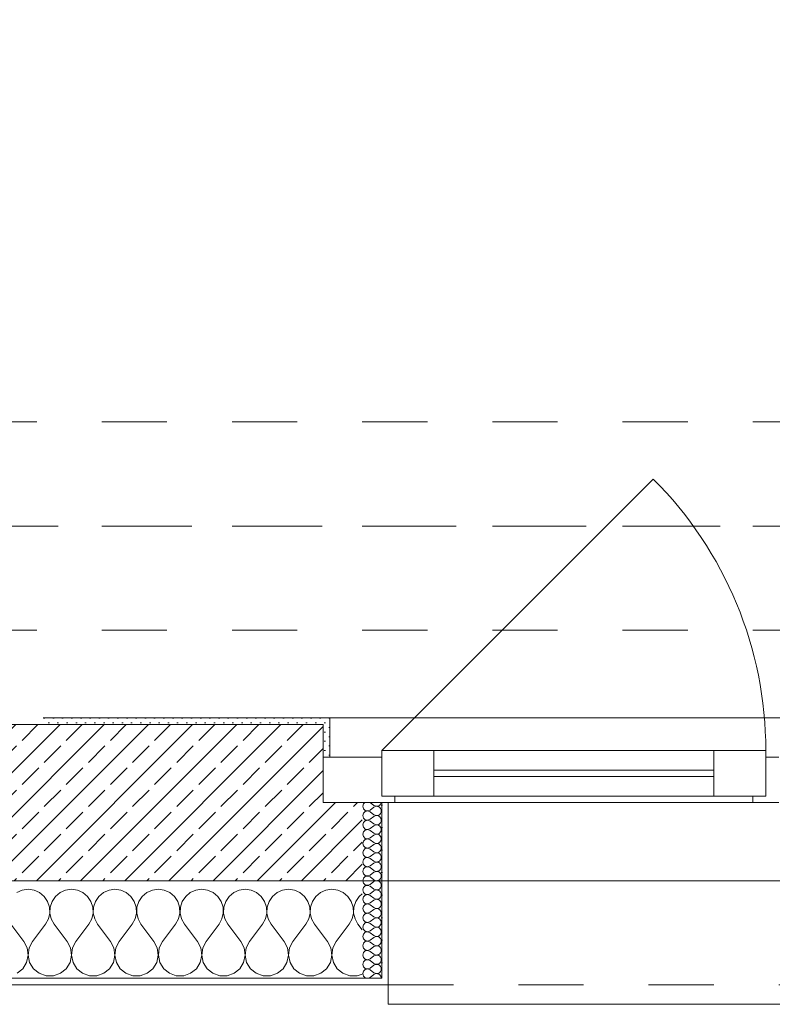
# Model space of a CAD drawing. Header units: metres. Extents: x -3.5 to 65.3, y -10.9 to 16.7.
# Tile 14 of 234: x 7.9 to 9, y -0.2 to 1.3. Entities that reach past the tile are written whole.
import ezdxf

# ---------------------------------------------------------------- set-up
doc = ezdxf.new("R2010")
doc.units = ezdxf.units.M
doc.header["$MEASUREMENT"] = 0
for name, pattern in [('Achse', [0.08, 0.04, -0.02, 0, -0.02]), ('Strichlinie doppelt', [0.218722, 0.105833, -0.042333, 0.028222, -0.042333]), ('Strichlinie eng', [0.046, 0.03, -0.016]), ('Untersicht', [0.04, 0.03, -0.01])]:
    doc.linetypes.add(name, pattern=pattern)
for name, color, linetype in [('451 - Universal.Achsen Raster', 7, 'Continuous'), ('603 - Struktur.Bodenplatte_ Decke Roh', 7, 'Continuous'), ('604 - Struktur.Wand Aussen', 7, 'Continuous'), ('608 - Struktur.Träger', 7, 'Continuous')]:
    doc.layers.add(name, color=color, linetype=linetype)
pattern_1 = [(0, (0, 0), (0, 0.03464102), [0, -0.02]), (0, (0.01, 0.01732), (0, 0.03464102), [0, -0.02])]
pattern_2 = [(45, (0, 0), (-0.007071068, 0.007071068), [0, -0.01])]

# ---------------------------------------------------------------- blocks, each defined once
blk = doc.blocks.new('*X13')
at = {"layer": '604 - Struktur.Wand Aussen', "color": 7, "linetype": 'Continuous', "lineweight": 5}
for p, q in [((7.8576, -0.0096), (7.8491, -0.0133)), ((7.8667, -0.0083), (7.8576, -0.0096)), ((7.8758, -0.0096), (7.8667, -0.0083)), ((7.8842, -0.0133), (7.8758, -0.0096)), ((7.8913, -0.0192), (7.8842, -0.0133)), ((7.9158, -0.0133), (7.9087, -0.0192)), ((7.9242, -0.0096), (7.9158, -0.0133)), ((7.9333, -0.0083), (7.9242, -0.0096)), ((7.9424, -0.0096), (7.9333, -0.0083)), ((7.9509, -0.0133), (7.9424, -0.0096)), ((7.9579, -0.0192), (7.9509, -0.0133)), ((7.9825, -0.0133), (7.9754, -0.0192)), ((7.9909, -0.0096), (7.9825, -0.0133)), ((8, -0.0083), (7.9909, -0.0096)), ((8.0091, -0.0096), (8, -0.0083)), ((8.0175, -0.0133), (8.0091, -0.0096)), ((8.0246, -0.0192), (8.0175, -0.0133)), ((8.0491, -0.0133), (8.0421, -0.0192)), ((8.0576, -0.0096), (8.0491, -0.0133)), ((8.0667, -0.0083), (8.0576, -0.0096)), ((8.0758, -0.0096), (8.0667, -0.0083)), ((8.0842, -0.0133), (8.0758, -0.0096)), ((8.0913, -0.0192), (8.0842, -0.0133)), ((8.1158, -0.0133), (8.1087, -0.0192)), ((8.1242, -0.0096), (8.1158, -0.0133)), ((8.1333, -0.0083), (8.1242, -0.0096)), ((8.1424, -0.0096), (8.1333, -0.0083)), ((8.1509, -0.0133), (8.1424, -0.0096)), ((8.1579, -0.0192), (8.1509, -0.0133)), ((8.1825, -0.0133), (8.1754, -0.0192)), ((8.1909, -0.0096), (8.1825, -0.0133)), ((8.2, -0.0083), (8.1909, -0.0096)), ((8.2091, -0.0096), (8.2, -0.0083)), ((8.2175, -0.0133), (8.2091, -0.0096)), ((8.2246, -0.0192), (8.2175, -0.0133)), ((8.2491, -0.0133), (8.2421, -0.0192)), ((8.2576, -0.0096), (8.2491, -0.0133)), ((8.2667, -0.0083), (8.2576, -0.0096)), ((8.2758, -0.0096), (8.2667, -0.0083)), ((8.2842, -0.0133), (8.2758, -0.0096)), ((8.2913, -0.0192), (8.2842, -0.0133)), ((8.3158, -0.0133), (8.3087, -0.0192)), ((8.3242, -0.0096), (8.3158, -0.0133)), ((8.3333, -0.0083), (8.3242, -0.0096)), ((8.3424, -0.0096), (8.3333, -0.0083)), ((8.3509, -0.0133), (8.3424, -0.0096)), ((8.3579, -0.0192), (8.3509, -0.0133)), ((7.8965, -0.0268), (7.8913, -0.0192)), ((7.8994, -0.0355), (7.8965, -0.0268)), ((7.9035, -0.0268), (7.9006, -0.0355)), ((7.9087, -0.0192), (7.9035, -0.0268)), ((7.9631, -0.0268), (7.9579, -0.0192)), ((7.9661, -0.0355), (7.9631, -0.0268)), ((7.9702, -0.0268), (7.9672, -0.0355)), ((7.9754, -0.0192), (7.9702, -0.0268)), ((8.0298, -0.0268), (8.0246, -0.0192)), ((8.0328, -0.0355), (8.0298, -0.0268)), ((8.0369, -0.0268), (8.0339, -0.0355)), ((8.0421, -0.0192), (8.0369, -0.0268)), ((8.0965, -0.0268), (8.0913, -0.0192)), ((8.0994, -0.0355), (8.0965, -0.0268)), ((8.1035, -0.0268), (8.1006, -0.0355)), ((8.1087, -0.0192), (8.1035, -0.0268)), ((8.1631, -0.0268), (8.1579, -0.0192)), ((8.1661, -0.0355), (8.1631, -0.0268)), ((8.1702, -0.0268), (8.1672, -0.0355)), ((8.1754, -0.0192), (8.1702, -0.0268)), ((8.2298, -0.0268), (8.2246, -0.0192)), ((8.2328, -0.0355), (8.2298, -0.0268)), ((8.2369, -0.0268), (8.2339, -0.0355)), ((8.2421, -0.0192), (8.2369, -0.0268)), ((8.2965, -0.0268), (8.2913, -0.0192)), ((8.2994, -0.0355), (8.2965, -0.0268)), ((8.3035, -0.0268), (8.3006, -0.0355)), ((8.3087, -0.0192), (8.3035, -0.0268)), ((8.3631, -0.0268), (8.3579, -0.0192)), ((8.3661, -0.0355), (8.3631, -0.0268)), ((8.3702, -0.0268), (8.3672, -0.0355)), ((8.3754, -0.0192), (8.3702, -0.0268)), ((8.38, -0.0154), (8.3754, -0.0192)), ((7.8978, -0.0536), (7.8999, -0.0447)), ((7.8999, -0.0447), (7.8994, -0.0355)), ((7.9006, -0.0355), (7.9001, -0.0447)), ((7.9001, -0.0447), (7.9022, -0.0536)), ((7.9645, -0.0536), (7.9665, -0.0447)), ((7.9665, -0.0447), (7.9661, -0.0355)), ((7.9672, -0.0355), (7.9668, -0.0447)), ((7.9668, -0.0447), (7.9689, -0.0536)), ((8.0311, -0.0536), (8.0332, -0.0447)), ((8.0332, -0.0447), (8.0328, -0.0355)), ((8.0339, -0.0355), (8.0335, -0.0447)), ((8.0335, -0.0447), (8.0355, -0.0536)), ((8.0978, -0.0536), (8.0999, -0.0447)), ((8.0999, -0.0447), (8.0994, -0.0355)), ((8.1006, -0.0355), (8.1001, -0.0447)), ((8.1001, -0.0447), (8.1022, -0.0536)), ((8.1645, -0.0536), (8.1665, -0.0447)), ((8.1665, -0.0447), (8.1661, -0.0355)), ((8.1672, -0.0355), (8.1668, -0.0447)), ((8.1668, -0.0447), (8.1689, -0.0536)), ((8.2311, -0.0536), (8.2332, -0.0447)), ((8.2332, -0.0447), (8.2328, -0.0355)), ((8.2339, -0.0355), (8.2335, -0.0447)), ((8.2335, -0.0447), (8.2355, -0.0536)), ((8.2978, -0.0536), (8.2999, -0.0447)), ((8.2999, -0.0447), (8.2994, -0.0355)), ((8.3006, -0.0355), (8.3001, -0.0447)), ((8.3001, -0.0447), (8.3022, -0.0536)), ((8.3645, -0.0536), (8.3665, -0.0447)), ((8.3665, -0.0447), (8.3661, -0.0355)), ((8.3672, -0.0355), (8.3668, -0.0447)), ((8.3668, -0.0447), (8.3689, -0.0536)), ((7.8933, -0.0617), (7.8978, -0.0536)), ((7.9022, -0.0536), (7.9067, -0.0617)), ((7.96, -0.0617), (7.9645, -0.0536)), ((7.9689, -0.0536), (7.9733, -0.0617)), ((8.0267, -0.0617), (8.0311, -0.0536)), ((8.0355, -0.0536), (8.04, -0.0617)), ((8.0933, -0.0617), (8.0978, -0.0536)), ((8.1022, -0.0536), (8.1067, -0.0617)), ((8.16, -0.0617), (8.1645, -0.0536)), ((8.1689, -0.0536), (8.1733, -0.0617)), ((8.2267, -0.0617), (8.2311, -0.0536)), ((8.2355, -0.0536), (8.24, -0.0617)), ((8.2933, -0.0617), (8.2978, -0.0536)), ((8.3022, -0.0536), (8.3067, -0.0617)), ((8.36, -0.0617), (8.3645, -0.0536)), ((8.3689, -0.0536), (8.3733, -0.0617)), ((7.86, -0.0883), (7.84, -0.0617)), ((7.8733, -0.0883), (7.8933, -0.0617)), ((7.9267, -0.0883), (7.9067, -0.0617)), ((7.94, -0.0883), (7.96, -0.0617)), ((7.9933, -0.0883), (7.9733, -0.0617)), ((8.0067, -0.0883), (8.0267, -0.0617)), ((8.06, -0.0883), (8.04, -0.0617)), ((8.0733, -0.0883), (8.0933, -0.0617)), ((8.1267, -0.0883), (8.1067, -0.0617)), ((8.14, -0.0883), (8.16, -0.0617)), ((8.1933, -0.0883), (8.1733, -0.0617)), ((8.2067, -0.0883), (8.2267, -0.0617)), ((8.26, -0.0883), (8.24, -0.0617)), ((8.2733, -0.0883), (8.2933, -0.0617)), ((8.3267, -0.0883), (8.3067, -0.0617)), ((8.34, -0.0883), (8.36, -0.0617)), ((8.38, -0.0706), (8.3733, -0.0617)), ((7.8651, -0.0984), (7.86, -0.0883)), ((7.8733, -0.0883), (7.8682, -0.0984)), ((7.9318, -0.0984), (7.9267, -0.0883)), ((7.94, -0.0883), (7.9349, -0.0984)), ((7.9985, -0.0984), (7.9933, -0.0883)), ((8.0067, -0.0883), (8.0015, -0.0984)), ((8.0651, -0.0984), (8.06, -0.0883)), ((8.0733, -0.0883), (8.0682, -0.0984)), ((8.1318, -0.0984), (8.1267, -0.0883)), ((8.14, -0.0883), (8.1349, -0.0984)), ((8.1985, -0.0984), (8.1933, -0.0883)), ((8.2067, -0.0883), (8.2015, -0.0984)), ((8.2651, -0.0984), (8.26, -0.0883)), ((8.2733, -0.0883), (8.2682, -0.0984)), ((8.3318, -0.0984), (8.3267, -0.0883)), ((8.34, -0.0883), (8.3349, -0.0984)), ((7.8666, -0.1096), (7.8651, -0.0984)), ((7.8682, -0.0984), (7.8667, -0.1096)), ((7.9333, -0.1096), (7.9318, -0.0984)), ((7.9349, -0.0984), (7.9334, -0.1096)), ((8, -0.1096), (7.9985, -0.0984)), ((8.0015, -0.0984), (8, -0.1096)), ((8.0666, -0.1096), (8.0651, -0.0984)), ((8.0682, -0.0984), (8.0667, -0.1096)), ((8.1333, -0.1096), (8.1318, -0.0984)), ((8.1349, -0.0984), (8.1334, -0.1096)), ((8.2, -0.1096), (8.1985, -0.0984)), ((8.2015, -0.0984), (8.2, -0.1096)), ((8.2666, -0.1096), (8.2651, -0.0984)), ((8.2682, -0.0984), (8.2667, -0.1096)), ((8.3333, -0.1096), (8.3318, -0.0984)), ((8.3349, -0.0984), (8.3334, -0.1096)), ((7.8584, -0.1303), (7.8643, -0.1207)), ((7.8643, -0.1207), (7.8666, -0.1096)), ((7.8667, -0.1096), (7.869, -0.1207)), ((7.869, -0.1207), (7.8749, -0.1303)), ((7.9251, -0.1303), (7.931, -0.1207)), ((7.931, -0.1207), (7.9333, -0.1096)), ((7.9334, -0.1096), (7.9357, -0.1207)), ((7.9357, -0.1207), (7.9416, -0.1303)), ((7.9917, -0.1303), (7.9976, -0.1207)), ((7.9976, -0.1207), (8, -0.1096)), ((8, -0.1096), (8.0024, -0.1207)), ((8.0024, -0.1207), (8.0083, -0.1303)), ((8.0584, -0.1303), (8.0643, -0.1207)), ((8.0643, -0.1207), (8.0666, -0.1096)), ((8.0667, -0.1096), (8.069, -0.1207)), ((8.069, -0.1207), (8.0749, -0.1303)), ((8.1251, -0.1303), (8.131, -0.1207)), ((8.131, -0.1207), (8.1333, -0.1096)), ((8.1334, -0.1096), (8.1357, -0.1207)), ((8.1357, -0.1207), (8.1416, -0.1303)), ((8.1917, -0.1303), (8.1976, -0.1207)), ((8.1976, -0.1207), (8.2, -0.1096)), ((8.2, -0.1096), (8.2024, -0.1207)), ((8.2024, -0.1207), (8.2083, -0.1303)), ((8.2584, -0.1303), (8.2643, -0.1207)), ((8.2643, -0.1207), (8.2666, -0.1096)), ((8.2667, -0.1096), (8.269, -0.1207)), ((8.269, -0.1207), (8.2749, -0.1303)), ((8.3251, -0.1303), (8.331, -0.1207)), ((8.331, -0.1207), (8.3333, -0.1096)), ((8.3334, -0.1096), (8.3357, -0.1207)), ((8.3357, -0.1207), (8.3416, -0.1303)), ((7.8496, -0.1374), (7.8584, -0.1303)), ((7.8749, -0.1303), (7.8837, -0.1374)), ((7.9163, -0.1374), (7.9251, -0.1303)), ((7.9416, -0.1303), (7.9504, -0.1374)), ((7.983, -0.1374), (7.9917, -0.1303)), ((8.0083, -0.1303), (8.017, -0.1374)), ((8.0496, -0.1374), (8.0584, -0.1303)), ((8.0749, -0.1303), (8.0837, -0.1374)), ((8.1163, -0.1374), (8.1251, -0.1303)), ((8.1416, -0.1303), (8.1504, -0.1374)), ((8.183, -0.1374), (8.1917, -0.1303)), ((8.2083, -0.1303), (8.217, -0.1374)), ((8.2496, -0.1374), (8.2584, -0.1303)), ((8.2749, -0.1303), (8.2837, -0.1374)), ((8.3163, -0.1374), (8.3251, -0.1303)), ((8.3416, -0.1303), (8.3504, -0.1374)), ((7.8837, -0.1374), (7.8943, -0.1412)), ((7.8943, -0.1412), (7.9057, -0.1412)), ((7.9057, -0.1412), (7.9163, -0.1374)), ((7.9504, -0.1374), (7.961, -0.1412)), ((7.961, -0.1412), (7.9723, -0.1412)), ((7.9723, -0.1412), (7.983, -0.1374)), ((8.017, -0.1374), (8.0277, -0.1412)), ((8.0277, -0.1412), (8.039, -0.1412)), ((8.039, -0.1412), (8.0496, -0.1374)), ((8.0837, -0.1374), (8.0943, -0.1412)), ((8.0943, -0.1412), (8.1057, -0.1412)), ((8.1057, -0.1412), (8.1163, -0.1374)), ((8.1504, -0.1374), (8.161, -0.1412)), ((8.161, -0.1412), (8.1723, -0.1412)), ((8.1723, -0.1412), (8.183, -0.1374)), ((8.217, -0.1374), (8.2277, -0.1412)), ((8.2277, -0.1412), (8.239, -0.1412)), ((8.239, -0.1412), (8.2496, -0.1374)), ((8.2837, -0.1374), (8.2943, -0.1412)), ((8.2943, -0.1412), (8.3057, -0.1412)), ((8.3057, -0.1412), (8.3163, -0.1374)), ((8.3504, -0.1374), (8.361, -0.1412)), ((8.361, -0.1412), (8.3723, -0.1412)), ((8.3723, -0.1412), (8.38, -0.1385))]:
    blk.add_line(p, q, dxfattribs=at)
blk = doc.blocks.new('*X48')
at = {"layer": '604 - Struktur.Wand Aussen', "color": 7, "linetype": 'Continuous', "lineweight": 5}
for p, q in [((8.3818, 0.123), (8.3807, 0.1193)), ((8.3839, 0.125), (8.3818, 0.123)), ((8.3921, 0.125), (8.3979, 0.1207)), ((8.4053, 0.12), (8.407, 0.1212)), ((8.407, 0.1212), (8.4082, 0.1227)), ((8.4082, 0.1227), (8.409, 0.1245)), ((8.409, 0.1245), (8.4091, 0.125)), ((8.3807, 0.1193), (8.3818, 0.1155)), ((8.3818, 0.1088), (8.3807, 0.105)), ((8.3818, 0.1155), (8.3847, 0.1129)), ((8.3847, 0.1114), (8.3818, 0.1088)), ((8.3847, 0.1129), (8.3885, 0.1122)), ((8.3885, 0.1121), (8.3847, 0.1114)), ((8.3885, 0.1122), (8.3921, 0.1136)), ((8.3921, 0.1107), (8.3885, 0.1121)), ((8.3921, 0.1136), (8.3979, 0.1179)), ((8.3921, 0.1107), (8.3979, 0.1064)), ((8.3979, 0.1207), (8.3996, 0.1198)), ((8.3996, 0.1188), (8.3979, 0.1179)), ((8.3979, 0.1064), (8.3996, 0.1055)), ((8.3996, 0.1198), (8.4015, 0.1193)), ((8.4015, 0.1193), (8.3996, 0.1188)), ((8.4015, 0.1193), (8.4035, 0.1194)), ((8.4035, 0.1192), (8.4015, 0.1193)), ((8.4035, 0.1194), (8.4053, 0.12)), ((8.4053, 0.1185), (8.4035, 0.1192)), ((8.407, 0.1174), (8.4053, 0.1185)), ((8.4053, 0.1058), (8.407, 0.1069)), ((8.4082, 0.1159), (8.407, 0.1174)), ((8.407, 0.1069), (8.4082, 0.1084)), ((8.409, 0.1141), (8.4082, 0.1159)), ((8.4082, 0.1084), (8.409, 0.1102)), ((8.4093, 0.1121), (8.409, 0.1141)), ((8.409, 0.1102), (8.4093, 0.1121)), ((8.3807, 0.105), (8.3818, 0.1012)), ((8.3818, 0.0945), (8.3807, 0.0907)), ((8.3818, 0.1012), (8.3847, 0.0986)), ((8.3847, 0.0971), (8.3818, 0.0945)), ((8.3847, 0.0986), (8.3885, 0.0979)), ((8.3885, 0.0978), (8.3847, 0.0971)), ((8.3885, 0.0979), (8.3921, 0.0993)), ((8.3921, 0.0964), (8.3885, 0.0978)), ((8.3921, 0.0993), (8.3979, 0.1036)), ((8.3921, 0.0964), (8.3979, 0.0921)), ((8.3996, 0.1045), (8.3979, 0.1036)), ((8.3979, 0.0921), (8.3996, 0.0912)), ((8.3996, 0.1055), (8.4015, 0.105)), ((8.4015, 0.105), (8.3996, 0.1045)), ((8.3996, 0.0912), (8.4015, 0.0907)), ((8.4015, 0.105), (8.4035, 0.1051)), ((8.4035, 0.1049), (8.4015, 0.105)), ((8.4015, 0.0907), (8.4035, 0.0908)), ((8.4035, 0.1051), (8.4053, 0.1058)), ((8.4053, 0.1042), (8.4035, 0.1049)), ((8.4035, 0.0908), (8.4053, 0.0915)), ((8.407, 0.1031), (8.4053, 0.1042)), ((8.4053, 0.0915), (8.407, 0.0926)), ((8.4082, 0.1016), (8.407, 0.1031)), ((8.407, 0.0926), (8.4082, 0.0941)), ((8.409, 0.0998), (8.4082, 0.1016)), ((8.4082, 0.0941), (8.409, 0.0959)), ((8.4093, 0.0979), (8.409, 0.0998)), ((8.409, 0.0959), (8.4093, 0.0979)), ((8.3807, 0.0907), (8.3818, 0.087)), ((8.3818, 0.0802), (8.3807, 0.0764)), ((8.3807, 0.0764), (8.3818, 0.0727)), ((8.3818, 0.087), (8.3847, 0.0843)), ((8.3847, 0.0828), (8.3818, 0.0802)), ((8.3847, 0.0843), (8.3885, 0.0836)), ((8.3885, 0.0835), (8.3847, 0.0828)), ((8.3885, 0.0836), (8.3921, 0.085)), ((8.3921, 0.0821), (8.3885, 0.0835)), ((8.3921, 0.085), (8.3979, 0.0893)), ((8.3921, 0.0821), (8.3979, 0.0779)), ((8.3996, 0.0902), (8.3979, 0.0893)), ((8.3979, 0.0779), (8.3996, 0.0769)), ((8.3996, 0.076), (8.3979, 0.075)), ((8.4015, 0.0907), (8.3996, 0.0902)), ((8.3996, 0.0769), (8.4015, 0.0765)), ((8.4015, 0.0764), (8.3996, 0.076)), ((8.4035, 0.0906), (8.4015, 0.0907)), ((8.4015, 0.0765), (8.4035, 0.0766)), ((8.4035, 0.0763), (8.4015, 0.0764)), ((8.4053, 0.09), (8.4035, 0.0906)), ((8.4035, 0.0766), (8.4053, 0.0772)), ((8.4053, 0.0757), (8.4035, 0.0763)), ((8.407, 0.0888), (8.4053, 0.09)), ((8.4053, 0.0772), (8.407, 0.0783)), ((8.407, 0.0746), (8.4053, 0.0757)), ((8.4082, 0.0873), (8.407, 0.0888)), ((8.407, 0.0783), (8.4082, 0.0798)), ((8.409, 0.0855), (8.4082, 0.0873)), ((8.4082, 0.0798), (8.409, 0.0816)), ((8.4093, 0.0836), (8.409, 0.0855)), ((8.409, 0.0816), (8.4093, 0.0836)), ((8.3818, 0.0659), (8.3807, 0.0621)), ((8.3807, 0.0621), (8.3818, 0.0584)), ((8.3818, 0.0727), (8.3847, 0.07)), ((8.3847, 0.0685), (8.3818, 0.0659)), ((8.3847, 0.07), (8.3885, 0.0693)), ((8.3885, 0.0693), (8.3847, 0.0685)), ((8.3885, 0.0693), (8.3921, 0.0707)), ((8.3921, 0.0679), (8.3885, 0.0693)), ((8.3921, 0.0707), (8.3979, 0.075)), ((8.3921, 0.0679), (8.3979, 0.0636)), ((8.3921, 0.0564), (8.3979, 0.0607)), ((8.3979, 0.0636), (8.3996, 0.0626)), ((8.3996, 0.0617), (8.3979, 0.0607)), ((8.3996, 0.0626), (8.4015, 0.0622)), ((8.4015, 0.0621), (8.3996, 0.0617)), ((8.4015, 0.0622), (8.4035, 0.0623)), ((8.4035, 0.062), (8.4015, 0.0621)), ((8.4035, 0.0623), (8.4053, 0.0629)), ((8.4053, 0.0614), (8.4035, 0.062)), ((8.4053, 0.0629), (8.407, 0.064)), ((8.407, 0.0603), (8.4053, 0.0614)), ((8.4082, 0.073), (8.407, 0.0746)), ((8.407, 0.064), (8.4082, 0.0655)), ((8.409, 0.0712), (8.4082, 0.073)), ((8.4082, 0.0655), (8.409, 0.0673)), ((8.4093, 0.0693), (8.409, 0.0712)), ((8.409, 0.0673), (8.4093, 0.0693)), ((8.3818, 0.0516), (8.3807, 0.0479)), ((8.3807, 0.0479), (8.3818, 0.0441)), ((8.3818, 0.0584), (8.3847, 0.0558)), ((8.3847, 0.0542), (8.3818, 0.0516)), ((8.3847, 0.0558), (8.3885, 0.055)), ((8.3885, 0.055), (8.3847, 0.0542)), ((8.3885, 0.055), (8.3921, 0.0564)), ((8.3921, 0.0536), (8.3885, 0.055)), ((8.3921, 0.0536), (8.3979, 0.0493)), ((8.3921, 0.0421), (8.3979, 0.0464)), ((8.3979, 0.0493), (8.3996, 0.0483)), ((8.3996, 0.0474), (8.3979, 0.0464)), ((8.3996, 0.0483), (8.4015, 0.0479)), ((8.4015, 0.0478), (8.3996, 0.0474)), ((8.4015, 0.0479), (8.4035, 0.048)), ((8.4035, 0.0477), (8.4015, 0.0478)), ((8.4035, 0.048), (8.4053, 0.0486)), ((8.4053, 0.0471), (8.4035, 0.0477)), ((8.4053, 0.0486), (8.407, 0.0497)), ((8.407, 0.046), (8.4053, 0.0471)), ((8.4082, 0.0588), (8.407, 0.0603)), ((8.407, 0.0497), (8.4082, 0.0512)), ((8.4082, 0.0445), (8.407, 0.046)), ((8.409, 0.057), (8.4082, 0.0588)), ((8.4082, 0.0512), (8.409, 0.053)), ((8.4093, 0.055), (8.409, 0.057)), ((8.409, 0.053), (8.4093, 0.055)), ((8.3818, 0.0373), (8.3807, 0.0336)), ((8.3807, 0.0336), (8.3818, 0.0298)), ((8.3818, 0.0441), (8.3847, 0.0415)), ((8.3847, 0.04), (8.3818, 0.0373)), ((8.3847, 0.0415), (8.3885, 0.0407)), ((8.3885, 0.0407), (8.3847, 0.04)), ((8.3885, 0.0407), (8.3921, 0.0421)), ((8.3921, 0.0393), (8.3885, 0.0407)), ((8.3921, 0.0393), (8.3979, 0.035)), ((8.3921, 0.0279), (8.3979, 0.0321)), ((8.3979, 0.035), (8.3996, 0.034)), ((8.3996, 0.0331), (8.3979, 0.0321)), ((8.3996, 0.034), (8.4015, 0.0336)), ((8.4015, 0.0335), (8.3996, 0.0331)), ((8.4015, 0.0336), (8.4035, 0.0337)), ((8.4035, 0.0334), (8.4015, 0.0335)), ((8.4035, 0.0337), (8.4053, 0.0343)), ((8.4053, 0.0328), (8.4035, 0.0334)), ((8.4053, 0.0343), (8.407, 0.0354)), ((8.407, 0.0317), (8.4053, 0.0328)), ((8.407, 0.0354), (8.4082, 0.037)), ((8.4082, 0.0302), (8.407, 0.0317)), ((8.409, 0.0427), (8.4082, 0.0445)), ((8.4082, 0.037), (8.409, 0.0388)), ((8.4093, 0.0407), (8.409, 0.0427)), ((8.409, 0.0388), (8.4093, 0.0407)), ((8.3818, 0.023), (8.3807, 0.0193)), ((8.3807, 0.0193), (8.3818, 0.0155)), ((8.3818, 0.0298), (8.3847, 0.0272)), ((8.3847, 0.0257), (8.3818, 0.023)), ((8.3818, 0.0155), (8.3847, 0.0129)), ((8.3847, 0.0272), (8.3885, 0.0265)), ((8.3885, 0.0264), (8.3847, 0.0257)), ((8.3885, 0.0265), (8.3921, 0.0279)), ((8.3921, 0.025), (8.3885, 0.0264)), ((8.3921, 0.025), (8.3979, 0.0207)), ((8.3921, 0.0136), (8.3979, 0.0179)), ((8.3979, 0.0207), (8.3996, 0.0198)), ((8.3996, 0.0188), (8.3979, 0.0179)), ((8.3996, 0.0198), (8.4015, 0.0193)), ((8.4015, 0.0193), (8.3996, 0.0188)), ((8.4015, 0.0193), (8.4035, 0.0194)), ((8.4035, 0.0192), (8.4015, 0.0193)), ((8.4035, 0.0194), (8.4053, 0.02)), ((8.4053, 0.0185), (8.4035, 0.0192)), ((8.4053, 0.02), (8.407, 0.0212)), ((8.407, 0.0174), (8.4053, 0.0185)), ((8.407, 0.0212), (8.4082, 0.0227)), ((8.4082, 0.0159), (8.407, 0.0174)), ((8.409, 0.0284), (8.4082, 0.0302)), ((8.4082, 0.0227), (8.409, 0.0245)), ((8.409, 0.0141), (8.4082, 0.0159)), ((8.4093, 0.0264), (8.409, 0.0284)), ((8.409, 0.0245), (8.4093, 0.0264)), ((8.3818, 0.0088), (8.3807, 0.005)), ((8.3807, 0.005), (8.3818, 0.0012)), ((8.3847, 0.0114), (8.3818, 0.0088)), ((8.3818, 0.0012), (8.3847, -0.0014)), ((8.3847, 0.0129), (8.3885, 0.0122)), ((8.3885, 0.0121), (8.3847, 0.0114)), ((8.3885, 0.0122), (8.3921, 0.0136)), ((8.3921, 0.0107), (8.3885, 0.0121)), ((8.3921, 0.0107), (8.3979, 0.0064)), ((8.3921, -0.0007), (8.3979, 0.0036)), ((8.3979, 0.0064), (8.3996, 0.0055)), ((8.3996, 0.0045), (8.3979, 0.0036)), ((8.3996, 0.0055), (8.4015, 0.005)), ((8.4015, 0.005), (8.3996, 0.0045)), ((8.4015, 0.005), (8.4035, 0.0051)), ((8.4035, 0.0049), (8.4015, 0.005)), ((8.4035, 0.0051), (8.4053, 0.0058)), ((8.4053, 0.0042), (8.4035, 0.0049)), ((8.4053, 0.0058), (8.407, 0.0069)), ((8.407, 0.0031), (8.4053, 0.0042)), ((8.407, 0.0069), (8.4082, 0.0084)), ((8.4082, 0.0016), (8.407, 0.0031)), ((8.4082, 0.0084), (8.409, 0.0102)), ((8.409, -0.0002), (8.4082, 0.0016)), ((8.4093, 0.0121), (8.409, 0.0141)), ((8.409, 0.0102), (8.4093, 0.0121)), ((8.3818, -0.0055), (8.3807, -0.0093)), ((8.3807, -0.0093), (8.3818, -0.013)), ((8.3847, -0.0029), (8.3818, -0.0055)), ((8.3818, -0.013), (8.3847, -0.0157)), ((8.3847, -0.0014), (8.3885, -0.0021)), ((8.3885, -0.0022), (8.3847, -0.0029)), ((8.3885, -0.0021), (8.3921, -0.0007)), ((8.3921, -0.0036), (8.3885, -0.0022)), ((8.3885, -0.0164), (8.3921, -0.015)), ((8.3921, -0.0036), (8.3979, -0.0079)), ((8.3921, -0.015), (8.3979, -0.0107)), ((8.3979, -0.0079), (8.3996, -0.0088)), ((8.3996, -0.0098), (8.3979, -0.0107)), ((8.3996, -0.0088), (8.4015, -0.0093)), ((8.4015, -0.0093), (8.3996, -0.0098)), ((8.4015, -0.0093), (8.4035, -0.0092)), ((8.4035, -0.0094), (8.4015, -0.0093)), ((8.4035, -0.0092), (8.4053, -0.0085)), ((8.4053, -0.01), (8.4035, -0.0094)), ((8.4053, -0.0085), (8.407, -0.0074)), ((8.407, -0.0112), (8.4053, -0.01)), ((8.407, -0.0074), (8.4082, -0.0059)), ((8.4082, -0.0127), (8.407, -0.0112)), ((8.4082, -0.0059), (8.409, -0.0041)), ((8.409, -0.0145), (8.4082, -0.0127)), ((8.4093, -0.0021), (8.409, -0.0002)), ((8.409, -0.0041), (8.4093, -0.0021)), ((8.4093, -0.0164), (8.409, -0.0145)), ((8.3818, -0.0198), (8.3807, -0.0236)), ((8.3807, -0.0236), (8.3818, -0.0273)), ((8.3847, -0.0172), (8.3818, -0.0198)), ((8.3818, -0.0273), (8.3847, -0.03)), ((8.3847, -0.0157), (8.3885, -0.0164)), ((8.3885, -0.0165), (8.3847, -0.0172)), ((8.3847, -0.03), (8.3885, -0.0307)), ((8.3921, -0.0179), (8.3885, -0.0165)), ((8.3885, -0.0307), (8.3921, -0.0293)), ((8.3921, -0.0179), (8.3979, -0.0221)), ((8.3921, -0.0293), (8.3979, -0.025)), ((8.3979, -0.0221), (8.3996, -0.0231)), ((8.3996, -0.024), (8.3979, -0.025)), ((8.3996, -0.0231), (8.4015, -0.0235)), ((8.4015, -0.0236), (8.3996, -0.024)), ((8.4015, -0.0235), (8.4035, -0.0234)), ((8.4035, -0.0237), (8.4015, -0.0236)), ((8.4035, -0.0234), (8.4053, -0.0228)), ((8.4053, -0.0243), (8.4035, -0.0237)), ((8.4053, -0.0228), (8.407, -0.0217)), ((8.407, -0.0254), (8.4053, -0.0243)), ((8.407, -0.0217), (8.4082, -0.0202)), ((8.4082, -0.027), (8.407, -0.0254)), ((8.4082, -0.0202), (8.409, -0.0184)), ((8.409, -0.0288), (8.4082, -0.027)), ((8.409, -0.0184), (8.4093, -0.0164)), ((8.4093, -0.0307), (8.409, -0.0288)), ((8.3818, -0.0341), (8.3807, -0.0379)), ((8.3807, -0.0379), (8.3818, -0.0416)), ((8.3847, -0.0315), (8.3818, -0.0341)), ((8.3818, -0.0416), (8.3847, -0.0442)), ((8.3885, -0.0307), (8.3847, -0.0315)), ((8.3847, -0.0442), (8.3885, -0.045)), ((8.3885, -0.045), (8.3847, -0.0458)), ((8.3921, -0.0321), (8.3885, -0.0307)), ((8.3885, -0.045), (8.3921, -0.0436)), ((8.3921, -0.0464), (8.3885, -0.045)), ((8.3921, -0.0321), (8.3979, -0.0364)), ((8.3921, -0.0436), (8.3979, -0.0393)), ((8.3979, -0.0364), (8.3996, -0.0374)), ((8.3996, -0.0383), (8.3979, -0.0393)), ((8.3996, -0.0374), (8.4015, -0.0378)), ((8.4015, -0.0379), (8.3996, -0.0383)), ((8.4015, -0.0378), (8.4035, -0.0377)), ((8.4035, -0.038), (8.4015, -0.0379)), ((8.4035, -0.0377), (8.4053, -0.0371)), ((8.4053, -0.0386), (8.4035, -0.038)), ((8.4053, -0.0371), (8.407, -0.036)), ((8.407, -0.0397), (8.4053, -0.0386)), ((8.407, -0.036), (8.4082, -0.0345)), ((8.4082, -0.0412), (8.407, -0.0397)), ((8.4082, -0.0345), (8.409, -0.0327)), ((8.409, -0.043), (8.4082, -0.0412)), ((8.409, -0.0327), (8.4093, -0.0307)), ((8.4093, -0.045), (8.409, -0.043)), ((8.409, -0.047), (8.4093, -0.045)), ((8.3818, -0.0484), (8.3807, -0.0521)), ((8.3807, -0.0521), (8.3818, -0.0559)), ((8.3847, -0.0458), (8.3818, -0.0484)), ((8.3818, -0.0559), (8.3847, -0.0585)), ((8.3847, -0.06), (8.3818, -0.0627)), ((8.3847, -0.0585), (8.3885, -0.0593)), ((8.3885, -0.0593), (8.3847, -0.06)), ((8.3885, -0.0593), (8.3921, -0.0579)), ((8.3921, -0.0607), (8.3885, -0.0593)), ((8.3921, -0.0464), (8.3979, -0.0507)), ((8.3921, -0.0579), (8.3979, -0.0536)), ((8.3979, -0.0507), (8.3996, -0.0517)), ((8.3996, -0.0526), (8.3979, -0.0536)), ((8.3996, -0.0517), (8.4015, -0.0521)), ((8.4015, -0.0522), (8.3996, -0.0526)), ((8.4015, -0.0521), (8.4035, -0.052)), ((8.4035, -0.0523), (8.4015, -0.0522)), ((8.4035, -0.052), (8.4053, -0.0514)), ((8.4053, -0.0529), (8.4035, -0.0523)), ((8.4053, -0.0514), (8.407, -0.0503)), ((8.407, -0.054), (8.4053, -0.0529)), ((8.407, -0.0503), (8.4082, -0.0488)), ((8.4082, -0.0555), (8.407, -0.054)), ((8.4082, -0.0488), (8.409, -0.047)), ((8.409, -0.0573), (8.4082, -0.0555)), ((8.4093, -0.0593), (8.409, -0.0573)), ((8.409, -0.0612), (8.4093, -0.0593)), ((8.3818, -0.0627), (8.3807, -0.0664)), ((8.3807, -0.0664), (8.3818, -0.0702)), ((8.3818, -0.0702), (8.3847, -0.0728)), ((8.3847, -0.0743), (8.3818, -0.077)), ((8.3847, -0.0728), (8.3885, -0.0735)), ((8.3885, -0.0736), (8.3847, -0.0743)), ((8.3885, -0.0735), (8.3921, -0.0721)), ((8.3921, -0.075), (8.3885, -0.0736)), ((8.3921, -0.0607), (8.3979, -0.065)), ((8.3921, -0.0721), (8.3979, -0.0679)), ((8.3921, -0.075), (8.3979, -0.0793)), ((8.3979, -0.065), (8.3996, -0.066)), ((8.3996, -0.0669), (8.3979, -0.0679)), ((8.3996, -0.066), (8.4015, -0.0664)), ((8.4015, -0.0665), (8.3996, -0.0669)), ((8.4015, -0.0664), (8.4035, -0.0663)), ((8.4035, -0.0666), (8.4015, -0.0665)), ((8.4035, -0.0663), (8.4053, -0.0657)), ((8.4053, -0.0672), (8.4035, -0.0666)), ((8.4053, -0.0657), (8.407, -0.0646)), ((8.407, -0.0683), (8.4053, -0.0672)), ((8.407, -0.0646), (8.4082, -0.063)), ((8.4082, -0.0698), (8.407, -0.0683)), ((8.4082, -0.063), (8.409, -0.0612)), ((8.409, -0.0716), (8.4082, -0.0698)), ((8.4082, -0.0773), (8.409, -0.0755)), ((8.4093, -0.0736), (8.409, -0.0716)), ((8.409, -0.0755), (8.4093, -0.0736)), ((8.3818, -0.077), (8.3807, -0.0807)), ((8.3807, -0.0807), (8.3818, -0.0845)), ((8.3818, -0.0845), (8.3847, -0.0871)), ((8.3847, -0.0886), (8.3818, -0.0912)), ((8.3847, -0.0871), (8.3885, -0.0878)), ((8.3885, -0.0879), (8.3847, -0.0886)), ((8.3885, -0.0878), (8.3921, -0.0864)), ((8.3921, -0.0893), (8.3885, -0.0879)), ((8.3921, -0.0864), (8.3979, -0.0821)), ((8.3921, -0.0893), (8.3979, -0.0936)), ((8.3979, -0.0793), (8.3996, -0.0802)), ((8.3996, -0.0812), (8.3979, -0.0821)), ((8.3996, -0.0802), (8.4015, -0.0807)), ((8.4015, -0.0807), (8.3996, -0.0812)), ((8.4015, -0.0807), (8.4035, -0.0806)), ((8.4035, -0.0808), (8.4015, -0.0807)), ((8.4035, -0.0806), (8.4053, -0.08)), ((8.4053, -0.0815), (8.4035, -0.0808)), ((8.4053, -0.08), (8.407, -0.0788)), ((8.407, -0.0826), (8.4053, -0.0815)), ((8.407, -0.0788), (8.4082, -0.0773)), ((8.4082, -0.0841), (8.407, -0.0826)), ((8.409, -0.0859), (8.4082, -0.0841)), ((8.4082, -0.0916), (8.409, -0.0898)), ((8.4093, -0.0879), (8.409, -0.0859)), ((8.409, -0.0898), (8.4093, -0.0879)), ((8.3818, -0.0912), (8.3807, -0.095)), ((8.3807, -0.095), (8.3818, -0.0988)), ((8.3818, -0.1055), (8.3807, -0.1093)), ((8.3818, -0.0988), (8.3847, -0.1014)), ((8.3847, -0.1029), (8.3818, -0.1055)), ((8.3847, -0.1014), (8.3885, -0.1021)), ((8.3885, -0.1022), (8.3847, -0.1029)), ((8.3885, -0.1021), (8.3921, -0.1007)), ((8.3921, -0.1036), (8.3885, -0.1022)), ((8.3921, -0.1007), (8.3979, -0.0964)), ((8.3921, -0.1036), (8.3979, -0.1079)), ((8.3979, -0.0936), (8.3996, -0.0945)), ((8.3996, -0.0955), (8.3979, -0.0964)), ((8.3996, -0.0945), (8.4015, -0.095)), ((8.4015, -0.095), (8.3996, -0.0955)), ((8.4015, -0.095), (8.4035, -0.0949)), ((8.4035, -0.0951), (8.4015, -0.095)), ((8.4035, -0.0949), (8.4053, -0.0942)), ((8.4053, -0.0958), (8.4035, -0.0951)), ((8.4053, -0.0942), (8.407, -0.0931)), ((8.407, -0.0969), (8.4053, -0.0958)), ((8.407, -0.0931), (8.4082, -0.0916)), ((8.4082, -0.0984), (8.407, -0.0969)), ((8.407, -0.1074), (8.4082, -0.1059)), ((8.409, -0.1002), (8.4082, -0.0984)), ((8.4082, -0.1059), (8.409, -0.1041)), ((8.4093, -0.1021), (8.409, -0.1002)), ((8.409, -0.1041), (8.4093, -0.1021)), ((8.3807, -0.1093), (8.3818, -0.113)), ((8.3818, -0.1198), (8.3807, -0.1236)), ((8.3818, -0.113), (8.3847, -0.1157)), ((8.3847, -0.1172), (8.3818, -0.1198)), ((8.3847, -0.1157), (8.3885, -0.1164)), ((8.3885, -0.1165), (8.3847, -0.1172)), ((8.3885, -0.1164), (8.3921, -0.115)), ((8.3921, -0.1179), (8.3885, -0.1165)), ((8.3921, -0.115), (8.3979, -0.1107)), ((8.3921, -0.1179), (8.3979, -0.1221)), ((8.3979, -0.1079), (8.3996, -0.1088)), ((8.3996, -0.1098), (8.3979, -0.1107)), ((8.3996, -0.1088), (8.4015, -0.1093)), ((8.4015, -0.1093), (8.3996, -0.1098)), ((8.4015, -0.1093), (8.4035, -0.1092)), ((8.4035, -0.1094), (8.4015, -0.1093)), ((8.4035, -0.1092), (8.4053, -0.1085)), ((8.4053, -0.11), (8.4035, -0.1094)), ((8.4053, -0.1085), (8.407, -0.1074)), ((8.407, -0.1112), (8.4053, -0.11)), ((8.4082, -0.1127), (8.407, -0.1112)), ((8.407, -0.1217), (8.4082, -0.1202)), ((8.409, -0.1145), (8.4082, -0.1127)), ((8.4082, -0.1202), (8.409, -0.1184)), ((8.4093, -0.1164), (8.409, -0.1145)), ((8.409, -0.1184), (8.4093, -0.1164)), ((8.3807, -0.1236), (8.3818, -0.1273)), ((8.3818, -0.1341), (8.3807, -0.1379)), ((8.3818, -0.1273), (8.3847, -0.13)), ((8.3847, -0.1315), (8.3818, -0.1341)), ((8.3847, -0.13), (8.3885, -0.1307)), ((8.3885, -0.1307), (8.3847, -0.1315)), ((8.3885, -0.1307), (8.3921, -0.1293)), ((8.3921, -0.1321), (8.3885, -0.1307)), ((8.3921, -0.1293), (8.3979, -0.125)), ((8.3921, -0.1321), (8.3979, -0.1364)), ((8.3979, -0.1221), (8.3996, -0.1231)), ((8.3996, -0.124), (8.3979, -0.125)), ((8.3996, -0.1231), (8.4015, -0.1235)), ((8.4015, -0.1236), (8.3996, -0.124)), ((8.4015, -0.1235), (8.4035, -0.1234)), ((8.4035, -0.1237), (8.4015, -0.1236)), ((8.4035, -0.1234), (8.4053, -0.1228)), ((8.4053, -0.1243), (8.4035, -0.1237)), ((8.4053, -0.1228), (8.407, -0.1217)), ((8.407, -0.1254), (8.4053, -0.1243)), ((8.4053, -0.1371), (8.407, -0.136)), ((8.4082, -0.127), (8.407, -0.1254)), ((8.407, -0.136), (8.4082, -0.1345)), ((8.409, -0.1288), (8.4082, -0.127)), ((8.4082, -0.1345), (8.409, -0.1327)), ((8.4093, -0.1307), (8.409, -0.1288)), ((8.409, -0.1327), (8.4093, -0.1307)), ((8.3807, -0.1379), (8.3818, -0.1416)), ((8.3818, -0.1416), (8.3847, -0.1442)), ((8.3847, -0.1442), (8.3885, -0.145)), ((8.3885, -0.145), (8.3921, -0.1436)), ((8.3921, -0.1436), (8.3979, -0.1393)), ((8.3979, -0.1364), (8.3996, -0.1374)), ((8.3996, -0.1383), (8.3979, -0.1393)), ((8.3996, -0.1374), (8.4015, -0.1378)), ((8.4015, -0.1379), (8.3996, -0.1383)), ((8.4015, -0.1378), (8.4035, -0.1377)), ((8.4035, -0.138), (8.4015, -0.1379)), ((8.4035, -0.1377), (8.4053, -0.1371)), ((8.4053, -0.1386), (8.4035, -0.138)), ((8.407, -0.1397), (8.4053, -0.1386)), ((8.4082, -0.1412), (8.407, -0.1397)), ((8.409, -0.143), (8.4082, -0.1412)), ((8.4093, -0.145), (8.409, -0.143))]:
    blk.add_line(p, q, dxfattribs=at)

msp = doc.modelspace()

# ---------------------------------------------------------------- hatches: boundary and pattern name
at = {"layer": '604 - Struktur.Wand Aussen', "linetype": 'Continuous', "lineweight": 0, "true_color": 0x000000}
h = msp.add_hatch(dxfattribs=at)
h.set_pattern_fill('Beton__Stahlbeton_0001', color=18, style=0, pattern_type=2)
h.set_pattern_definition([(45, (0, 0), (-0.03394113, 0.03394113), []), (45, (-0.01697, 0.01697), (-0.03394113, 0.03394113), [0.036, -0.012])])
h.paths.add_polyline_path([(7.12, 0.125), (7.06, 0.125), (7.06, 0.005), (8.38, 0.005), (8.38, 0.125), (8.32, 0.125), (8.32, 0.195), (8.32, 0.245), (7.12, 0.245), (7.12, 0.195)])
h = msp.add_hatch(dxfattribs=at)
h.set_pattern_fill('Gips_0001', color=18, style=0, pattern_type=2)
h.set_pattern_definition(pattern_2)
h.paths.add_polyline_path([(7.89, 0.245), (8.32, 0.245), (8.32, 0.255), (7.89, 0.255)])
h = msp.add_hatch(dxfattribs=at)
h.set_pattern_fill('Gips_0001', color=18, style=0, pattern_type=2)
h.set_pattern_definition(pattern_2)
h.paths.add_polyline_path([(8.32, 0.255), (8.32, 0.195), (8.33, 0.195), (8.33, 0.255)])
h = msp.add_hatch(dxfattribs=at)
h.set_pattern_fill('Verputz_0001', color=18, style=0, pattern_type=2)
h.set_pattern_definition(pattern_1)
h.paths.add_polyline_path([(8.41, -0.155), (8.42, -0.155), (8.42, 0.125), (8.41, 0.125)])
h = msp.add_hatch(dxfattribs=at)
h.set_pattern_fill('Verputz_0001', color=18, style=0, pattern_type=2)
h.set_pattern_definition(pattern_1)
h.paths.add_polyline_path([(7.03, -0.155), (8.41, -0.155), (8.41, -0.145), (7.03, -0.145)])

# ---------------------------------------------------------------- linework, layer by layer
at = {"layer": '451 - Universal.Achsen Raster', "color": 160, "linetype": 'Strichlinie doppelt', "lineweight": 9, "true_color": 0x3232ff}
msp.add_line((64.935, 0.55), (-3.175, 0.55), dxfattribs=at)
at = {"layer": '603 - Struktur.Bodenplatte_ Decke Roh', "color": 7, "linetype": 'Continuous', "lineweight": 18, "flags": 128}
msp.add_lwpolyline([(47.48, 13.695), (14.78, 13.695), (14.78, 13.455), (14.78, 13), (14.84, 13), (14.84, 8.585), (13.03, 8.585), (13.03, 8.725), (11.41, 8.725), (11.41, 13), (11.48, 13), (11.48, 13.455), (11.48, 13.695), (-0.015, 13.695), (-0.015, 0.005), (62.275, 0.005)], dxfattribs=at)
at = {"layer": '604 - Struktur.Wand Aussen', "color": 7, "linetype": 'Continuous', "lineweight": 9}
for p, q in [((8.41, 0.205), (8.8272, 0.6222)), ((8.33, 0.255), (10.71, 0.255)), ((8.42, -0.155), (8.42, -0.185)), ((8.42, -0.185), (10.62, -0.185))]:
    msp.add_line(p, q, dxfattribs=at)
at = {"layer": '604 - Struktur.Wand Aussen', "color": 7, "linetype": 'Continuous', "lineweight": 13}
for p, q in [((8.32, 0.245), (7.12, 0.245)), ((8.32, 0.245), (8.32, 0.195)), ((8.41, 0.135), (8.41, 0.205)), ((8.41, 0.205), (8.49, 0.205)), ((8.49, 0.205), (8.92, 0.205)), ((8.49, 0.205), (8.49, 0.135)), ((8.92, 0.135), (8.92, 0.205)), ((8.92, 0.205), (9, 0.205)), ((9, 0.205), (9, 0.135)), ((8.32, 0.125), (8.32, 0.195)), ((8.32, 0.195), (8.41, 0.195)), ((8.32, 0.125), (8.32, 0.195)), ((8.32, 0.125), (8.32, 0.195)), ((8.41, 0.195), (8.41, 0.135)), ((9, 0.135), (9, 0.195)), ((9, 0.195), (9.02, 0.195)), ((8.49, 0.175), (8.92, 0.175)), ((8.92, 0.165), (8.49, 0.165)), ((8.32, 0.125), (8.38, 0.125)), ((8.43, 0.125), (8.32, 0.125)), ((8.32, 0.125), (8.38, 0.125)), ((8.32, 0.125), (8.38, 0.125)), ((8.41, 0.135), (8.43, 0.135)), ((8.49, 0.135), (8.41, 0.135)), ((8.43, 0.135), (8.43, 0.125)), ((8.98, 0.125), (8.43, 0.125)), ((8.92, 0.135), (8.49, 0.135)), ((9, 0.135), (8.92, 0.135)), ((8.98, 0.125), (8.98, 0.135)), ((8.98, 0.135), (9, 0.135)), ((9.02, 0.125), (8.98, 0.125)), ((7.06, 0.005), (8.38, 0.005))]:
    msp.add_line(p, q, dxfattribs=at)
at = {"layer": '604 - Struktur.Wand Aussen', "color": 7, "linetype": 'Continuous', "lineweight": 5}
for p, q in [((8.32, 0.255), (8.33, 0.255)), ((8.33, 0.245), (8.33, 0.255)), ((8.33, 0.245), (8.33, 0.255)), ((8.33, 0.195), (8.33, 0.245)), ((8.33, 0.195), (8.33, 0.245)), ((8.32, 0.195), (8.33, 0.195)), ((8.32, 0.195), (8.33, 0.195)), ((8.32, 0.195), (8.33, 0.195)), ((8.38, 0.125), (8.41, 0.125)), ((8.38, 0.125), (8.41, 0.125)), ((8.38, 0.125), (8.41, 0.125)), ((8.41, 0.125), (8.42, 0.125)), ((8.41, 0.125), (8.41, -0.145)), ((8.41, -0.145), (8.41, 0.125)), ((8.41, 0.125), (8.42, 0.125)), ((8.41, 0.125), (8.42, 0.125)), ((8.42, 0.005), (8.42, 0.125)), ((8.42, 0.005), (8.42, 0.125)), ((8.42, -0.005), (8.42, 0.005)), ((8.42, -0.005), (8.42, 0.005)), ((8.42, -0.145), (8.42, -0.005)), ((8.42, -0.145), (8.42, -0.005)), ((7.06, -0.145), (8.38, -0.145)), ((8.38, -0.145), (8.41, -0.145)), ((8.42, -0.155), (8.42, -0.145)), ((8.42, -0.155), (8.42, -0.145)), ((8.41, -0.155), (8.42, -0.155))]:
    msp.add_line(p, q, dxfattribs=at)
at = {"layer": '604 - Struktur.Wand Aussen', "color": 7, "linetype": 'Strichlinie eng', "lineweight": 9}
for p, q in [((8.33, 0.255), (10.71, 0.255)), ((8.42, -0.155), (10.62, -0.155))]:
    msp.add_line(p, q, dxfattribs=at)
at = {"layer": '604 - Struktur.Wand Aussen', "color": 7, "linetype": 'Continuous', "lineweight": 5, "flags": 128}
for points in [[(8.32, 0.255), (7.89, 0.255)], [(7.03, -0.155), (8.41, -0.155)]]:
    msp.add_lwpolyline(points, dxfattribs=at)
at = {"layer": '604 - Struktur.Wand Aussen', "color": 7, "linetype": 'Continuous', "lineweight": 9}
msp.add_arc((8.41, 0.205), 0.59, 0, 45, dxfattribs=at)
msp.add_point((8.33, 0.255), dxfattribs=at)
at = {"layer": '608 - Struktur.Träger', "color": 7, "linetype": 'Untersicht', "lineweight": 13}
for p, q in [((0.38, 0.71), (61.88, 0.71)), ((0.38, 0.39), (61.88, 0.39))]:
    msp.add_line(p, q, dxfattribs=at)
at = {"layer": '608 - Struktur.Träger', "color": 7, "linetype": 'Achse', "lineweight": 9}
msp.add_line((0.38, 0.55), (61.88, 0.55), dxfattribs=at)

# ---------------------------------------------------------------- block references
at = {"layer": '604 - Struktur.Wand Aussen', "color": 7, "lineweight": 18}
for name in ['*X48', '*X13']:
    msp.add_blockref(name, (0, 0), dxfattribs=at)

doc.saveas('drawing.dxf')
